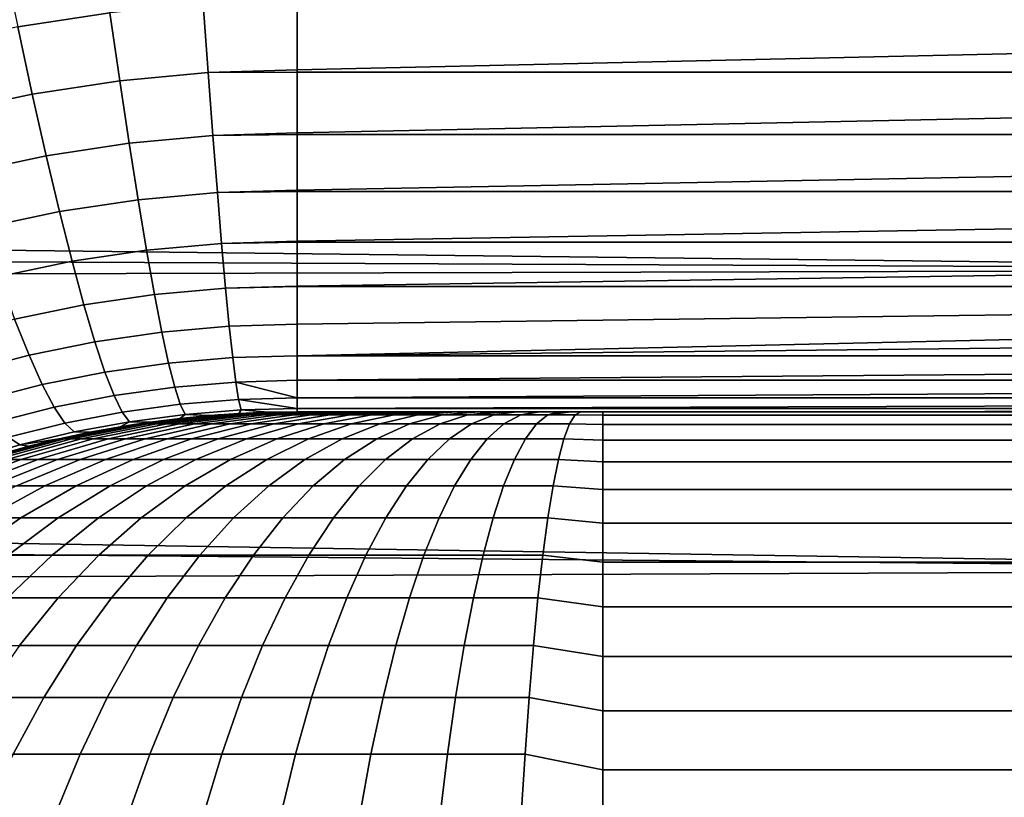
# Model space of a CAD drawing. Header units: metres. Extents: x -28 to 70, y -212 to 28.
# Tile 221 of 239: x 63.33 to 66.55, y 2.24 to 4.78. Entities that reach past the tile are written whole.
import ezdxf

# ---------------------------------------------------------------- set-up
doc = ezdxf.new("R2010")
doc.units = ezdxf.units.M
doc.layers.add('solid_10_261_102_XXX', color=7, linetype='CONTINUOUS')

msp = doc.modelspace()

# ---------------------------------------------------------------- linework, layer by layer
at = {"layer": 'solid_10_261_102_XXX'}
for points in [[(63.324467, 4.759669, 134.140762), (63.626225, 4.805913, 134.118591), (63.593075, 5.045272, 133.876923), (63.275043, 4.9964, 133.899292)], [(29.683619, 4.696668, 94.559288), (29.573715, 4.981474, 94.63031), (68.738998, 4.938868, 94.6194)], [(29.786154, 4.4167, 94.493774), (29.683619, 4.696668, 94.559288), (68.738998, 4.938868, 94.6194), (68.738998, 3.965933, 94.397156)], [(63.658218, 4.58361, 134.376175), (63.947765, 4.609986, 134.362961), (63.931709, 4.833859, 134.10524), (63.626225, 4.805913, 134.118591)], [(63.947765, 4.609986, 134.362961), (64.238998, 4.618779, 134.358475), (64.238998, 4.834478, 134.110062), (63.931709, 4.833859, 134.10524)], [(68.738998, 4.834496, 134.110031), (64.238998, 4.834478, 134.110062), (64.238998, 4.618779, 134.358475), (68.738998, 4.721027, 134.236588)], [(63.372154, 4.539955, 134.398148), (63.658218, 4.58361, 134.376175), (63.626225, 4.805913, 134.118591), (63.324467, 4.759669, 134.140762)], [(63.091164, 4.479513, 134.428482), (63.372154, 4.539955, 134.398148), (63.324467, 4.759669, 134.140762), (63.028137, 4.695652, 134.171371)], [(68.738998, 4.721027, 134.236588), (64.238998, 4.618779, 134.358475), (64.238998, 4.611908, 134.366959), (68.738998, 4.611926, 134.366928)], [(63.688915, 4.379399, 134.648499), (63.963173, 4.404236, 134.635391), (63.947765, 4.609986, 134.362961), (63.658218, 4.58361, 134.376175)], [(64.238998, 4.611908, 134.366959), (64.238998, 4.618779, 134.358475), (63.947765, 4.609986, 134.362961)], [(63.963173, 4.404236, 134.635391), (64.238998, 4.412518, 134.630966), (64.238998, 4.611908, 134.366959), (63.947765, 4.609986, 134.362961)], [(68.738998, 4.611926, 134.366928), (64.238998, 4.611908, 134.366959), (64.238998, 4.412518, 134.630966), (68.738998, 4.507318, 134.5009)], [(63.417885, 4.338285, 134.670242), (63.688915, 4.379399, 134.648499), (63.658218, 4.58361, 134.376175), (63.372154, 4.539955, 134.398148)], [(63.151566, 4.281345, 134.700287), (63.417885, 4.338285, 134.670242), (63.372154, 4.539955, 134.398148), (63.091164, 4.479513, 134.428482)], [(68.738998, 4.507318, 134.5009), (64.238998, 4.412518, 134.630966), (64.238998, 4.407306, 134.638382), (68.738998, 4.407324, 134.638351)], [(29.881878, 4.140791, 94.43335), (29.786154, 4.4167, 94.493774), (68.738998, 3.965933, 94.397156)], [(63.718163, 4.194236, 134.93425), (63.977863, 4.21757, 134.921295), (63.963173, 4.404236, 134.635391), (63.688915, 4.379399, 134.648499)], [(64.238998, 4.407306, 134.638382), (64.238998, 4.412518, 134.630966), (63.963173, 4.404236, 134.635391)], [(63.977863, 4.21757, 134.921295), (64.238998, 4.225354, 134.916916), (64.238998, 4.407306, 134.638382), (63.963173, 4.404236, 134.635391)], [(68.738998, 4.407324, 134.638351), (64.238998, 4.407306, 134.638382), (64.238998, 4.225354, 134.916916), (68.738998, 4.312059, 134.779129)], [(63.461445, 4.155601, 134.95578), (63.718163, 4.194236, 134.93425), (63.688915, 4.379399, 134.648499), (63.417885, 4.338285, 134.670242)], [(63.209061, 4.102074, 134.985504), (63.461445, 4.155601, 134.95578), (63.417885, 4.338285, 134.670242), (63.151566, 4.281345, 134.700287)], [(68.738998, 4.312059, 134.779129), (64.238998, 4.225354, 134.916916), (64.238998, 4.221619, 134.92308), (68.738998, 4.221635, 134.92305)], [(64.238998, 4.221619, 134.92308), (64.238998, 4.225354, 134.916916), (63.977863, 4.21757, 134.921295)], [(63.99176, 4.050859, 135.219299), (64.238998, 4.058161, 135.214981), (64.238998, 4.221619, 134.92308), (63.977863, 4.21757, 134.921295)], [(68.738998, 4.221635, 134.92305), (64.238998, 4.221619, 134.92308), (64.238998, 4.058161, 135.214981), (68.738998, 4.136155, 135.069962)], [(63.502625, 3.992756, 135.253403), (63.745834, 4.028986, 135.232117), (63.718163, 4.194236, 134.93425), (63.461445, 4.155601, 134.95578)], [(63.745834, 4.028986, 135.232117), (63.99176, 4.050859, 135.219299), (63.977863, 4.21757, 134.921295), (63.718163, 4.194236, 134.93425)], [(29.970444, 3.86956, 94.377907), (29.881878, 4.140791, 94.43335), (68.738998, 3.965933, 94.397156)], [(63.263382, 3.942539, 135.282822), (63.502625, 3.992756, 135.253403), (63.461445, 4.155601, 134.95578), (63.209061, 4.102074, 134.985504)], [(68.738998, 4.136155, 135.069962), (64.238998, 4.058161, 135.214981), (64.238998, 4.055704, 135.219727), (68.738998, 4.055718, 135.219711)], [(63.541237, 3.850511, 135.561737), (63.771793, 3.88442, 135.540695), (63.745834, 4.028986, 135.232117), (63.502625, 3.992756, 135.253403)], [(63.771793, 3.88442, 135.540695), (64.004807, 3.904884, 135.52803), (63.99176, 4.050859, 135.219299), (63.745834, 4.028986, 135.232117)], [(64.238998, 4.055704, 135.219727), (64.238998, 4.058161, 135.214981), (63.99176, 4.050859, 135.219299)], [(64.004807, 3.904884, 135.52803), (64.238998, 3.911719, 135.523758), (64.238998, 4.055704, 135.219727), (63.99176, 4.050859, 135.219299)], [(68.738998, 4.055718, 135.219711), (64.238998, 4.055704, 135.219727), (64.238998, 3.911719, 135.523758), (68.738998, 3.980417, 135.372086)], [(30.052391, 3.602428, 94.32711), (29.970444, 3.86956, 94.377907), (68.738998, 3.965933, 94.397156), (68.738998, 2.983123, 94.223724)], [(63.31427, 3.803483, 135.59082), (63.541237, 3.850511, 135.561737), (63.502625, 3.992756, 135.253403), (63.263382, 3.942539, 135.282822)], [(68.738998, 3.980417, 135.372086), (64.238998, 3.911719, 135.523758), (64.238998, 3.910328, 135.526978), (68.738998, 3.910339, 135.526947)], [(63.795921, 3.761214, 135.858551), (64.016937, 3.780325, 135.846039), (64.004807, 3.904884, 135.52803), (63.771793, 3.88442, 135.540695)], [(64.238998, 3.910328, 135.526978), (64.238998, 3.911719, 135.523758), (64.004807, 3.904884, 135.52803)], [(64.016937, 3.780325, 135.846039), (64.238998, 3.786713, 135.841827), (64.238998, 3.910328, 135.526978), (64.004807, 3.904884, 135.52803)], [(68.738998, 3.910339, 135.526947), (64.238998, 3.910328, 135.526978), (64.238998, 3.786713, 135.841827), (68.738998, 3.845566, 135.684097)], [(63.577103, 3.729531, 135.879349), (63.795921, 3.761214, 135.858551), (63.771793, 3.88442, 135.540695), (63.541237, 3.850511, 135.561737)], [(63.361492, 3.685558, 135.908096), (63.577103, 3.729531, 135.879349), (63.541237, 3.850511, 135.561737), (63.31427, 3.803483, 135.59082)], [(68.738998, 3.845566, 135.684097), (64.238998, 3.786713, 135.841827), (64.238998, 3.683726, 136.167694), (68.738998, 3.786171, 135.843353)], [(63.150009, 3.629676, 135.944321), (63.361492, 3.685558, 135.908096), (63.31427, 3.803483, 135.59082), (63.091919, 3.743776, 135.627457)], [(63.818104, 3.659944, 136.184204), (64.028091, 3.677765, 136.171844), (64.016937, 3.780325, 135.846039), (63.795921, 3.761214, 135.858551)], [(64.028091, 3.677765, 136.171844), (64.238998, 3.683726, 136.167694), (64.238998, 3.786713, 135.841827), (64.016937, 3.780325, 135.846039)], [(68.738998, 3.732224, 136.004547), (68.738998, 3.786171, 135.843353), (64.238998, 3.683726, 136.167694)], [(63.61005, 3.630381, 136.204742), (63.818104, 3.659944, 136.184204), (63.795921, 3.761214, 135.858551), (63.577103, 3.729531, 135.879349)], [(63.404827, 3.589313, 136.233139), (63.61005, 3.630381, 136.204742), (63.577103, 3.729531, 135.879349), (63.361492, 3.685558, 135.908096)], [(68.738998, 3.683787, 136.167465), (68.738998, 3.732224, 136.004547), (64.238998, 3.683726, 136.167694)], [(63.203247, 3.537064, 136.268951), (63.404827, 3.589313, 136.233139), (63.361492, 3.685558, 135.908096), (63.150009, 3.629676, 135.944321)], [(63.838242, 3.581083, 136.516129), (64.038223, 3.597682, 136.503922), (64.028091, 3.677765, 136.171844), (63.818104, 3.659944, 136.184204)], [(64.038223, 3.597682, 136.503922), (64.238998, 3.603656, 136.497818), (64.238998, 3.683726, 136.167694), (64.028091, 3.677765, 136.171844)], [(68.738998, 3.683787, 136.167465), (64.238998, 3.683726, 136.167694), (64.238998, 3.603656, 136.497818), (68.738998, 3.640915, 136.331955)], [(63.639931, 3.553524, 136.536392), (63.838242, 3.581083, 136.516129), (63.818104, 3.659944, 136.184204), (63.61005, 3.630381, 136.204742)], [(63.444069, 3.515199, 136.564438), (63.639931, 3.553524, 136.536392), (63.61005, 3.630381, 136.204742), (63.404827, 3.589313, 136.233139)], [(68.738998, 3.603659, 136.497787), (68.738998, 3.640915, 136.331955), (64.238998, 3.603656, 136.497818)], [(30.128082, 3.33898, 94.280693), (30.052391, 3.602428, 94.32711), (68.738998, 2.983123, 94.223724)], [(63.251373, 3.466372, 136.599838), (63.444069, 3.515199, 136.564438), (63.404827, 3.589313, 136.233139), (63.203247, 3.537064, 136.268951)], [(63.666599, 3.499319, 136.872772), (63.856236, 3.524998, 136.852768), (63.838242, 3.581083, 136.516129), (63.639931, 3.553524, 136.536392)], [(63.856236, 3.524998, 136.852768), (64.047287, 3.540452, 136.840729), (64.038223, 3.597682, 136.503922), (63.838242, 3.581083, 136.516129)], [(64.238998, 3.546158, 136.832809), (64.238998, 3.603656, 136.497818), (64.038223, 3.597682, 136.503922)], [(64.047287, 3.540452, 136.840729), (64.238998, 3.54563, 136.836685), (64.238998, 3.546158, 136.832809), (64.038223, 3.597682, 136.503922)], [(68.738998, 3.603659, 136.497787), (64.238998, 3.603656, 136.497818), (64.238998, 3.546158, 136.832809), (68.738998, 3.572062, 136.66481)], [(63.479038, 3.463562, 136.900452), (63.666599, 3.499319, 136.872772), (63.639931, 3.553524, 136.536392), (63.444069, 3.515199, 136.564438)], [(64.238998, 3.511553, 137.170944), (64.238998, 3.54563, 136.836685), (64.047287, 3.540452, 136.840729)], [(68.738998, 3.572062, 136.66481), (64.238998, 3.546158, 136.832809), (64.238998, 3.54563, 136.836685), (68.738998, 3.54616, 136.832794)], [(68.738998, 3.54616, 136.832794), (64.238998, 3.54563, 136.836685), (64.238998, 3.511553, 137.170944), (68.738998, 3.525982, 137.001572)], [(63.294167, 3.417931, 136.93541), (63.479038, 3.463562, 136.900452), (63.444069, 3.515199, 136.564438), (63.251373, 3.466372, 136.599838)], [(63.689934, 3.468019, 137.21228), (63.872002, 3.491953, 137.192551), (63.856236, 3.524998, 136.852768), (63.666599, 3.499319, 136.872772)], [(63.872002, 3.491953, 137.192551), (64.055229, 3.506341, 137.180679), (64.047287, 3.540452, 136.840729), (63.856236, 3.524998, 136.852768)], [(64.055229, 3.506341, 137.180679), (64.238998, 3.511164, 137.176682), (64.238998, 3.511553, 137.170944), (64.047287, 3.540452, 136.840729)], [(68.738998, 3.525982, 137.001572), (64.238998, 3.511553, 137.170944), (64.238998, 3.511164, 137.176682), (68.738998, 3.511553, 137.170929)], [(63.509571, 3.434643, 137.239609), (63.689934, 3.468019, 137.21228), (63.666599, 3.499319, 136.872772), (63.479038, 3.463562, 136.900452)], [(63.659275, 3.451655, 137.55278), (63.704727, 3.458982, 195.5), (63.971077, 3.48973, 195.5), (63.757641, 3.466741, 137.539688)], [(63.872002, 3.491953, 137.192551), (63.689934, 3.468019, 137.21228), (63.757641, 3.466741, 137.539688), (63.855312, 3.478906, 137.529114)], [(63.704727, 3.458982, 195.5), (63.721077, 3.460908, 195.606384), (63.980534, 3.490213, 195.588196), (63.971077, 3.48973, 195.5)], [(63.980534, 3.490213, 195.588196), (63.721077, 3.460908, 195.606384), (63.732548, 3.460908, 195.714508), (63.990044, 3.490213, 195.677841)], [(63.990044, 3.490213, 195.677841), (63.732548, 3.460908, 195.714508), (63.751713, 3.460908, 195.821533), (64.005928, 3.490213, 195.766571)], [(64.005928, 3.490213, 195.766571), (63.751713, 3.460908, 195.821533), (63.778469, 3.460908, 195.926926), (64.028114, 3.490213, 195.853958)], [(63.855312, 3.478906, 137.529114), (63.757641, 3.466741, 137.539688), (63.971077, 3.48973, 195.5)], [(64.028114, 3.490213, 195.853958), (63.778469, 3.460908, 195.926926), (63.812687, 3.460908, 196.030136), (64.05648, 3.490213, 195.939514)], [(64.05648, 3.490213, 195.939514), (63.812687, 3.460908, 196.030136), (63.854183, 3.460908, 196.13063), (64.090889, 3.490213, 196.022842)], [(64.090889, 3.490213, 196.022842), (63.854183, 3.460908, 196.13063), (63.902752, 3.460908, 196.227905), (64.131157, 3.490213, 196.103485)], [(63.872002, 3.491953, 137.192551), (63.855312, 3.478906, 137.529114), (63.952259, 3.488234, 137.520996)], [(63.952259, 3.488234, 137.520996), (63.855312, 3.478906, 137.529114), (63.971077, 3.48973, 195.5)], [(64.055229, 3.506341, 137.180679), (63.872002, 3.491953, 137.192551), (63.952259, 3.488234, 137.520996), (64.048607, 3.494818, 137.515198)], [(64.131157, 3.490213, 196.103485), (63.902752, 3.460908, 196.227905), (63.958145, 3.460908, 196.321472), (64.177078, 3.490213, 196.181061)], [(63.952259, 3.488234, 137.520996), (63.971077, 3.48973, 195.5), (64.238998, 3.5, 195.5), (64.048607, 3.494818, 137.515198)], [(64.177078, 3.490213, 196.181061), (63.958145, 3.460908, 196.321472), (64.020081, 3.460908, 196.410843), (64.228424, 3.490213, 196.255157)], [(63.980534, 3.490213, 195.588196), (64.241432, 3.5, 195.569885), (64.238998, 3.5, 195.5), (63.971077, 3.48973, 195.5)], [(63.990044, 3.490213, 195.677841), (64.248978, 3.5, 195.640854), (64.244347, 3.5, 195.603302), (63.980534, 3.490213, 195.588196)], [(63.980534, 3.490213, 195.588196), (64.244347, 3.5, 195.603302), (64.241432, 3.5, 195.569885)], [(64.005928, 3.490213, 195.766571), (64.261581, 3.5, 195.711319), (64.260529, 3.5, 195.706375), (63.990044, 3.490213, 195.677841)], [(63.990044, 3.490213, 195.677841), (64.260529, 3.5, 195.706375), (64.248978, 3.5, 195.640854)], [(64.028114, 3.490213, 195.853958), (64.279167, 3.5, 195.780533), (64.261581, 3.5, 195.711319), (64.005928, 3.490213, 195.766571)], [(64.228424, 3.490213, 196.255157), (64.020081, 3.460908, 196.410843), (64.088234, 3.460908, 196.49556), (64.284935, 3.490213, 196.325394)], [(64.05648, 3.490213, 195.939514), (64.301643, 3.5, 195.848358), (64.287537, 3.5, 195.807755), (64.028114, 3.490213, 195.853958)], [(64.028114, 3.490213, 195.853958), (64.287537, 3.5, 195.807755), (64.279167, 3.5, 195.780533)], [(64.055229, 3.506341, 137.180679), (64.048607, 3.494818, 137.515198), (64.144249, 3.498717, 137.511734)], [(64.048607, 3.494818, 137.515198), (64.238998, 3.5, 195.5), (64.238991, 3.5, 166.505325), (64.144249, 3.498717, 137.511734)], [(64.238998, 3.511164, 137.176682), (64.055229, 3.506341, 137.180679), (64.144249, 3.498717, 137.511734), (64.239098, 3.5, 137.510635)], [(64.090889, 3.490213, 196.022842), (64.328941, 3.5, 195.914474), (64.325096, 3.5, 195.905914), (64.05648, 3.490213, 195.939514)], [(64.05648, 3.490213, 195.939514), (64.325096, 3.5, 195.905914), (64.301643, 3.5, 195.848358)], [(64.284935, 3.490213, 196.325394), (64.088234, 3.460908, 196.49556), (64.162262, 3.460908, 196.575195), (64.346306, 3.490213, 196.391418)], [(64.131157, 3.490213, 196.103485), (64.360847, 3.5, 195.978378), (64.328941, 3.5, 195.914474), (64.090889, 3.490213, 196.022842)], [(64.177078, 3.490213, 196.181061), (64.39724, 3.5, 196.039856), (64.372681, 3.5, 195.999481), (64.131157, 3.490213, 196.103485)], [(64.131157, 3.490213, 196.103485), (64.372681, 3.5, 195.999481), (64.360847, 3.5, 195.978378)], [(64.144249, 3.498717, 137.511734), (64.238991, 3.5, 166.505325), (64.239098, 3.5, 137.510635)], [(64.346306, 3.490213, 196.391418), (64.162262, 3.460908, 196.575195), (64.241791, 3.460908, 196.649338), (64.412247, 3.490213, 196.452896)], [(64.228424, 3.490213, 196.255157), (64.43795, 3.5, 196.098602), (64.429741, 3.5, 196.087448), (64.177078, 3.490213, 196.181061)], [(64.177078, 3.490213, 196.181061), (64.429741, 3.5, 196.087448), (64.39724, 3.5, 196.039856)], [(64.284935, 3.490213, 196.325394), (64.482719, 3.5, 196.154251), (64.43795, 3.5, 196.098602), (64.228424, 3.490213, 196.255157)], [(64.238991, 3.5, 166.505325), (64.238998, 3.5, 195.5), (68.738998, 3.5, 137.510635)], [(66.489044, 3.5, 137.510635), (64.238991, 3.5, 166.505325), (68.738998, 3.5, 137.510635)], [(66.489044, 3.5, 137.510635), (64.239098, 3.5, 137.510635), (64.238991, 3.5, 166.505325)], [(68.738998, 3.511553, 137.170929), (64.238998, 3.511164, 137.176682), (64.239098, 3.5, 137.510635), (68.738998, 3.502889, 137.340683)], [(64.238998, 3.5, 195.5), (64.241432, 3.5, 195.569885), (68.738998, 3.5, 137.510635)], [(68.738998, 3.502889, 137.340683), (64.239098, 3.5, 137.510635), (66.489044, 3.5, 137.510635)], [(64.241432, 3.5, 195.569885), (64.244347, 3.5, 195.603302), (68.738998, 3.5, 137.510635)], [(64.412247, 3.490213, 196.452896), (64.241791, 3.460908, 196.649338), (64.326416, 3.460908, 196.717621), (64.482399, 3.490213, 196.509491)], [(64.244347, 3.5, 195.603302), (64.248978, 3.5, 195.640854), (68.738998, 3.5, 137.510635)], [(64.248978, 3.5, 195.640854), (64.260529, 3.5, 195.706375), (68.738998, 3.5, 137.510635)], [(64.260529, 3.5, 195.706375), (64.261581, 3.5, 195.711319), (68.738998, 3.5, 137.510635)], [(64.261581, 3.5, 195.711319), (64.279167, 3.5, 195.780533), (68.738998, 3.5, 137.510635)], [(64.279167, 3.5, 195.780533), (64.287537, 3.5, 195.807755), (68.738998, 3.5, 137.510635)], [(64.346306, 3.490213, 196.391418), (64.531387, 3.5, 196.206604), (64.49575, 3.5, 196.169006), (64.284935, 3.490213, 196.325394)], [(64.284935, 3.490213, 196.325394), (64.49575, 3.5, 196.169006), (64.482719, 3.5, 196.154251)], [(64.287537, 3.5, 195.807755), (64.301643, 3.5, 195.848358), (68.738998, 3.5, 137.510635)], [(64.301643, 3.5, 195.848358), (64.325096, 3.5, 195.905914), (68.738998, 3.5, 137.510635)], [(64.325096, 3.5, 195.905914), (64.328941, 3.5, 195.914474), (68.738998, 3.5, 137.510635)], [(64.482399, 3.490213, 196.509491), (64.326416, 3.460908, 196.717621), (64.415695, 3.460908, 196.779678), (64.556419, 3.490213, 196.560944)], [(64.328941, 3.5, 195.914474), (64.360847, 3.5, 195.978378), (68.738998, 3.5, 137.510635)], [(64.412247, 3.490213, 196.452896), (64.583679, 3.5, 196.255341), (64.569992, 3.5, 196.24324), (64.346306, 3.490213, 196.391418)], [(64.346306, 3.490213, 196.391418), (64.569992, 3.5, 196.24324), (64.531387, 3.5, 196.206604)], [(64.360847, 3.5, 195.978378), (64.372681, 3.5, 195.999481), (68.738998, 3.5, 137.510635)], [(64.372681, 3.5, 195.999481), (64.39724, 3.5, 196.039856), (68.738998, 3.5, 137.510635)], [(64.39724, 3.5, 196.039856), (64.429741, 3.5, 196.087448), (68.738998, 3.5, 137.510635)], [(64.482399, 3.490213, 196.509491), (64.639259, 3.5, 196.300186), (64.583679, 3.5, 196.255341), (64.412247, 3.490213, 196.452896)], [(64.556419, 3.490213, 196.560944), (64.415695, 3.460908, 196.779678), (64.509178, 3.460908, 196.835205), (64.633926, 3.490213, 196.606979)], [(64.429741, 3.5, 196.087448), (64.43795, 3.5, 196.098602), (68.738998, 3.5, 137.510635)], [(64.43795, 3.5, 196.098602), (64.482719, 3.5, 196.154251), (68.738998, 3.5, 137.510635)], [(64.556419, 3.490213, 196.560944), (64.697945, 3.5, 196.340988), (64.65155, 3.5, 196.309265), (64.482399, 3.490213, 196.509491)], [(64.482399, 3.490213, 196.509491), (64.65155, 3.5, 196.309265), (64.639259, 3.5, 196.300186)], [(64.482719, 3.5, 196.154251), (64.49575, 3.5, 196.169006), (68.738998, 3.5, 137.510635)], [(64.49575, 3.5, 196.169006), (64.531387, 3.5, 196.206604), (68.738998, 3.5, 137.510635)], [(64.633926, 3.490213, 196.606979), (64.509178, 3.460908, 196.835205), (64.606392, 3.460908, 196.883911), (64.714523, 3.490213, 196.647369)], [(64.531387, 3.5, 196.206604), (64.569992, 3.5, 196.24324), (68.738998, 3.5, 137.510635)], [(64.633926, 3.490213, 196.606979), (64.759369, 3.5, 196.377472), (64.739517, 3.5, 196.366318), (64.556419, 3.490213, 196.560944)], [(64.556419, 3.490213, 196.560944), (64.739517, 3.5, 196.366318), (64.697945, 3.5, 196.340988)], [(64.569992, 3.5, 196.24324), (64.583679, 3.5, 196.255341), (68.738998, 3.5, 137.510635)], [(64.583679, 3.5, 196.255341), (64.639259, 3.5, 196.300186), (68.738998, 3.5, 137.510635)], [(64.714523, 3.490213, 196.647369), (64.606392, 3.460908, 196.883911), (64.706833, 3.460908, 196.925552), (64.797791, 3.490213, 196.681885)], [(64.714523, 3.490213, 196.647369), (64.823227, 3.5, 196.40947), (64.759369, 3.5, 196.377472), (64.633926, 3.490213, 196.606979)], [(64.639259, 3.5, 196.300186), (64.65155, 3.5, 196.309265), (68.738998, 3.5, 137.510635)], [(64.65155, 3.5, 196.309265), (64.697945, 3.5, 196.340988), (68.738998, 3.5, 137.510635)], [(64.697945, 3.5, 196.340988), (64.739517, 3.5, 196.366318), (68.738998, 3.5, 137.510635)], [(64.797791, 3.490213, 196.681885), (64.706833, 3.460908, 196.925552), (64.80999, 3.460908, 196.959915), (64.883316, 3.490213, 196.710373)], [(64.797791, 3.490213, 196.681885), (64.889305, 3.5, 196.436859), (64.833084, 3.5, 196.41391), (64.714523, 3.490213, 196.647369)], [(64.714523, 3.490213, 196.647369), (64.833084, 3.5, 196.41391), (64.823227, 3.5, 196.40947)], [(64.739517, 3.5, 196.366318), (64.759369, 3.5, 196.377472), (68.738998, 3.5, 137.510635)], [(64.759369, 3.5, 196.377472), (64.823227, 3.5, 196.40947), (68.738998, 3.5, 137.510635)], [(64.883316, 3.490213, 196.710373), (64.957092, 3.5, 196.459427), (64.931244, 3.5, 196.451462), (64.797791, 3.490213, 196.681885)], [(64.797791, 3.490213, 196.681885), (64.931244, 3.5, 196.451462), (64.889305, 3.5, 196.436859)], [(64.883316, 3.490213, 196.710373), (64.80999, 3.460908, 196.959915), (64.915337, 3.460908, 196.986832), (64.970657, 3.490213, 196.732681)], [(64.823227, 3.5, 196.40947), (64.833084, 3.5, 196.41391), (68.738998, 3.5, 137.510635)], [(64.833084, 3.5, 196.41391), (64.889305, 3.5, 196.436859), (68.738998, 3.5, 137.510635)], [(64.970657, 3.490213, 196.732681), (65.026299, 3.5, 196.477112), (64.957092, 3.5, 196.459427), (64.883316, 3.490213, 196.710373)], [(64.889305, 3.5, 196.436859), (64.931244, 3.5, 196.451462), (68.738998, 3.5, 137.510635)], [(64.970657, 3.490213, 196.732681), (64.915337, 3.460908, 196.986832), (65.022339, 3.460908, 197.006149), (65.059372, 3.490213, 196.748703)], [(64.931244, 3.5, 196.451462), (64.957092, 3.5, 196.459427), (68.738998, 3.5, 137.510635)], [(64.957092, 3.5, 196.459427), (65.026299, 3.5, 196.477112), (68.738998, 3.5, 137.510635)], [(65.059372, 3.490213, 196.748703), (65.096733, 3.5, 196.489822), (65.032623, 3.5, 196.47847), (64.970657, 3.490213, 196.732681)], [(64.970657, 3.490213, 196.732681), (65.032623, 3.5, 196.47847), (65.026299, 3.5, 196.477112)], [(65.059372, 3.490213, 196.748703), (65.022339, 3.460908, 197.006149), (65.130447, 3.460908, 197.017776), (65.149002, 3.490213, 196.758347)], [(65.026299, 3.5, 196.477112), (65.032623, 3.5, 196.47847), (68.738998, 3.5, 137.510635)], [(65.032623, 3.5, 196.47847), (65.096733, 3.5, 196.489822), (68.738998, 3.5, 137.510635)], [(65.149002, 3.490213, 196.758347), (65.167686, 3.5, 196.497467), (65.135712, 3.5, 196.494659), (65.059372, 3.490213, 196.748703)], [(65.059372, 3.490213, 196.748703), (65.135712, 3.5, 196.494659), (65.096733, 3.5, 196.489822)], [(65.096733, 3.5, 196.489822), (65.135712, 3.5, 196.494659), (68.738998, 3.5, 137.510635)], [(65.149002, 3.490213, 196.758347), (65.130447, 3.460908, 197.017776), (65.238998, 3.458982, 197.034271), (65.238998, 3.48973, 196.767929)], [(65.135712, 3.5, 196.494659), (65.167686, 3.5, 196.497467), (68.738998, 3.5, 137.510635)], [(65.238998, 3.48973, 196.767929), (65.238998, 3.5, 196.5), (65.167686, 3.5, 196.497467), (65.149002, 3.490213, 196.758347)], [(65.167686, 3.5, 196.497467), (65.238998, 3.5, 196.5), (68.738998, 3.5, 137.510635)], [(65.238998, 3.5, 196.5), (68.738998, 3.5, 196.5), (68.738998, 3.5, 137.510635)], [(68.738998, 3.48973, 196.767929), (68.738998, 3.5, 196.5), (65.238998, 3.5, 196.5), (65.238998, 3.48973, 196.767929)], [(65.238998, 3.48973, 196.767929), (65.238998, 3.458982, 197.034271), (68.738998, 3.458982, 197.034271), (68.738998, 3.48973, 196.767929)], [(68.738998, 3.502889, 137.340683), (66.489044, 3.5, 137.510635), (68.738998, 3.5, 137.510635)], [(63.331432, 3.391967, 137.274139), (63.509571, 3.434643, 137.239609), (63.479038, 3.463562, 136.900452), (63.294167, 3.417931, 136.93541)], [(63.360382, 3.387924, 137.607315), (63.441513, 3.407934, 195.5), (63.704727, 3.458982, 195.5), (63.460606, 3.412345, 137.586563)], [(63.441513, 3.407934, 195.5), (63.464531, 3.412248, 195.624359), (63.721077, 3.460908, 195.606384), (63.704727, 3.458982, 195.5)], [(63.560287, 3.433563, 137.568375), (63.460606, 3.412345, 137.586563), (63.704727, 3.458982, 195.5)], [(63.721077, 3.460908, 195.606384), (63.464531, 3.412248, 195.624359), (63.47794, 3.412248, 195.750763), (63.732548, 3.460908, 195.714508)], [(63.732548, 3.460908, 195.714508), (63.47794, 3.412248, 195.750763), (63.500343, 3.412248, 195.875885), (63.751713, 3.460908, 195.821533)], [(63.751713, 3.460908, 195.821533), (63.500343, 3.412248, 195.875885), (63.531624, 3.412248, 195.999084), (63.778469, 3.460908, 195.926926)], [(63.689934, 3.468019, 137.21228), (63.509571, 3.434643, 137.239609), (63.560287, 3.433563, 137.568375), (63.659275, 3.451655, 137.55278)], [(63.778469, 3.460908, 195.926926), (63.531624, 3.412248, 195.999084), (63.571625, 3.412248, 196.119736), (63.812687, 3.460908, 196.030136)], [(63.659275, 3.451655, 137.55278), (63.560287, 3.433563, 137.568375), (63.704727, 3.458982, 195.5)], [(63.812687, 3.460908, 196.030136), (63.571625, 3.412248, 196.119736), (63.620136, 3.412248, 196.237213), (63.854183, 3.460908, 196.13063)], [(63.854183, 3.460908, 196.13063), (63.620136, 3.412248, 196.237213), (63.676914, 3.412248, 196.350937), (63.902752, 3.460908, 196.227905)], [(63.689934, 3.468019, 137.21228), (63.659275, 3.451655, 137.55278), (63.757641, 3.466741, 137.539688)], [(63.902752, 3.460908, 196.227905), (63.676914, 3.412248, 196.350937), (63.741665, 3.412248, 196.460312), (63.958145, 3.460908, 196.321472)], [(63.958145, 3.460908, 196.321472), (63.741665, 3.412248, 196.460312), (63.814064, 3.412248, 196.564789), (64.020081, 3.460908, 196.410843)], [(64.020081, 3.460908, 196.410843), (63.814064, 3.412248, 196.564789), (63.893742, 3.412248, 196.663818), (64.088234, 3.460908, 196.49556)], [(64.088234, 3.460908, 196.49556), (63.893742, 3.412248, 196.663818), (63.980286, 3.412248, 196.756912), (64.162262, 3.460908, 196.575195)], [(64.162262, 3.460908, 196.575195), (63.980286, 3.412248, 196.756912), (64.073257, 3.412248, 196.843597), (64.241791, 3.460908, 196.649338)], [(64.241791, 3.460908, 196.649338), (64.073257, 3.412248, 196.843597), (64.17218, 3.412248, 196.923416), (64.326416, 3.460908, 196.717621)], [(64.326416, 3.460908, 196.717621), (64.17218, 3.412248, 196.923416), (64.27655, 3.412248, 196.995956), (64.415695, 3.460908, 196.779678)], [(64.415695, 3.460908, 196.779678), (64.27655, 3.412248, 196.995956), (64.385834, 3.412248, 197.060867), (64.509178, 3.460908, 196.835205)], [(64.509178, 3.460908, 196.835205), (64.385834, 3.412248, 197.060867), (64.499474, 3.412248, 197.117813), (64.606392, 3.460908, 196.883911)], [(64.606392, 3.460908, 196.883911), (64.499474, 3.412248, 197.117813), (64.61689, 3.412248, 197.166489), (64.706833, 3.460908, 196.925552)], [(64.706833, 3.460908, 196.925552), (64.61689, 3.412248, 197.166489), (64.73748, 3.412248, 197.206665), (64.80999, 3.460908, 196.959915)], [(64.80999, 3.460908, 196.959915), (64.73748, 3.412248, 197.206665), (64.860634, 3.412248, 197.238113), (64.915337, 3.460908, 196.986832)], [(64.915337, 3.460908, 196.986832), (64.860634, 3.412248, 197.238113), (64.985718, 3.412248, 197.260696), (65.022339, 3.460908, 197.006149)], [(65.022339, 3.460908, 197.006149), (64.985718, 3.412248, 197.260696), (65.112099, 3.412248, 197.274292), (65.130447, 3.460908, 197.017776)], [(65.130447, 3.460908, 197.017776), (65.112099, 3.412248, 197.274292), (65.238998, 3.407934, 197.297485), (65.238998, 3.458982, 197.034271)], [(65.238998, 3.458982, 197.034271), (65.238998, 3.407934, 197.297485), (68.738998, 3.407934, 197.297485), (68.738998, 3.458982, 197.034271)], [(63.156013, 3.34015, 137.315506), (63.331432, 3.391967, 137.274139), (63.294167, 3.417931, 136.93541), (63.112583, 3.362658, 136.97728)], [(63.331432, 3.391967, 137.274139), (63.460606, 3.412345, 137.586563), (63.560287, 3.433563, 137.568375), (63.509571, 3.434643, 137.239609)], [(63.331432, 3.391967, 137.274139), (63.156013, 3.34015, 137.315506), (63.25959, 3.360173, 137.630676), (63.360382, 3.387924, 137.607315)], [(63.158318, 3.328982, 137.656693), (63.18298, 3.336887, 195.5), (63.441513, 3.407934, 195.5), (63.25959, 3.360173, 137.630676)], [(63.18298, 3.336887, 195.5), (63.21233, 3.344505, 195.642044), (63.464531, 3.412248, 195.624359), (63.441513, 3.407934, 195.5)], [(63.464531, 3.412248, 195.624359), (63.21233, 3.344505, 195.642044), (63.227646, 3.344505, 195.786407), (63.47794, 3.412248, 195.750763)], [(63.47794, 3.412248, 195.750763), (63.227646, 3.344505, 195.786407), (63.253231, 3.344505, 195.929306), (63.500343, 3.412248, 195.875885)], [(63.500343, 3.412248, 195.875885), (63.253231, 3.344505, 195.929306), (63.28896, 3.344505, 196.070007), (63.531624, 3.412248, 195.999084)], [(63.360382, 3.387924, 137.607315), (63.25959, 3.360173, 137.630676), (63.441513, 3.407934, 195.5)], [(63.531624, 3.412248, 195.999084), (63.28896, 3.344505, 196.070007), (63.334644, 3.344505, 196.207809), (63.571625, 3.412248, 196.119736)], [(63.331432, 3.391967, 137.274139), (63.360382, 3.387924, 137.607315), (63.460606, 3.412345, 137.586563)], [(63.571625, 3.412248, 196.119736), (63.334644, 3.344505, 196.207809), (63.390049, 3.344505, 196.341995), (63.620136, 3.412248, 196.237213)], [(63.620136, 3.412248, 196.237213), (63.390049, 3.344505, 196.341995), (63.454899, 3.344505, 196.471878), (63.676914, 3.412248, 196.350937)], [(63.676914, 3.412248, 196.350937), (63.454899, 3.344505, 196.471878), (63.528854, 3.344505, 196.596802), (63.741665, 3.412248, 196.460312)], [(63.741665, 3.412248, 196.460312), (63.528854, 3.344505, 196.596802), (63.611542, 3.344505, 196.716125), (63.814064, 3.412248, 196.564789)], [(63.814064, 3.412248, 196.564789), (63.611542, 3.344505, 196.716125), (63.702541, 3.344505, 196.829239), (63.893742, 3.412248, 196.663818)], [(63.893742, 3.412248, 196.663818), (63.702541, 3.344505, 196.829239), (63.801388, 3.344505, 196.935562), (63.980286, 3.412248, 196.756912)], [(63.980286, 3.412248, 196.756912), (63.801388, 3.344505, 196.935562), (63.90757, 3.344505, 197.034561), (64.073257, 3.412248, 196.843597)], [(64.073257, 3.412248, 196.843597), (63.90757, 3.344505, 197.034561), (64.020554, 3.344505, 197.125717), (64.17218, 3.412248, 196.923416)], [(64.17218, 3.412248, 196.923416), (64.020554, 3.344505, 197.125717), (64.139755, 3.344505, 197.208572), (64.27655, 3.412248, 196.995956)], [(64.27655, 3.412248, 196.995956), (64.139755, 3.344505, 197.208572), (64.264572, 3.344505, 197.282715), (64.385834, 3.412248, 197.060867)], [(64.385834, 3.412248, 197.060867), (64.264572, 3.344505, 197.282715), (64.394363, 3.344505, 197.347748), (64.499474, 3.412248, 197.117813)], [(64.499474, 3.412248, 197.117813), (64.394363, 3.344505, 197.347748), (64.528473, 3.344505, 197.403351), (64.61689, 3.412248, 197.166489)], [(64.61689, 3.412248, 197.166489), (64.528473, 3.344505, 197.403351), (64.666199, 3.344505, 197.449219), (64.73748, 3.412248, 197.206665)], [(64.73748, 3.412248, 197.206665), (64.666199, 3.344505, 197.449219), (64.806862, 3.344505, 197.485153), (64.860634, 3.412248, 197.238113)], [(64.860634, 3.412248, 197.238113), (64.806862, 3.344505, 197.485153), (64.949722, 3.344505, 197.510941), (64.985718, 3.412248, 197.260696)], [(64.985718, 3.412248, 197.260696), (64.949722, 3.344505, 197.510941), (65.094063, 3.344505, 197.526474), (65.112099, 3.412248, 197.274292)], [(65.112099, 3.412248, 197.274292), (65.094063, 3.344505, 197.526474), (65.238998, 3.336887, 197.556015), (65.238998, 3.407934, 197.297485)], [(65.238998, 3.407934, 197.297485), (65.238998, 3.336887, 197.556015), (68.738998, 3.336887, 197.556015), (68.738998, 3.407934, 197.297485)], [(30.260424, 2.823948, 94.200371), (30.128082, 3.33898, 94.280693), (68.738998, 2.983123, 94.223724)], [(63.28896, 3.344505, 196.070007), (63.05183, 3.258058, 196.139328), (63.103069, 3.258058, 196.293884), (63.334644, 3.344505, 196.207809)], [(63.334644, 3.344505, 196.207809), (63.103069, 3.258058, 196.293884), (63.165215, 3.258058, 196.444382), (63.390049, 3.344505, 196.341995)], [(63.390049, 3.344505, 196.341995), (63.165215, 3.258058, 196.444382), (63.237949, 3.258058, 196.590057), (63.454899, 3.344505, 196.471878)], [(63.454899, 3.344505, 196.471878), (63.237949, 3.258058, 196.590057), (63.3209, 3.258058, 196.730179), (63.528854, 3.344505, 196.596802)], [(63.528854, 3.344505, 196.596802), (63.3209, 3.258058, 196.730179), (63.413643, 3.258058, 196.864014), (63.611542, 3.344505, 196.716125)], [(63.611542, 3.344505, 196.716125), (63.413643, 3.258058, 196.864014), (63.515705, 3.258058, 196.990875), (63.702541, 3.344505, 196.829239)], [(63.702541, 3.344505, 196.829239), (63.515705, 3.258058, 196.990875), (63.626572, 3.258058, 197.110123), (63.801388, 3.344505, 196.935562)], [(63.801388, 3.344505, 196.935562), (63.626572, 3.258058, 197.110123), (63.745667, 3.258058, 197.221161), (63.90757, 3.344505, 197.034561)], [(63.90757, 3.344505, 197.034561), (63.745667, 3.258058, 197.221161), (63.872387, 3.258058, 197.32341), (64.020554, 3.344505, 197.125717)], [(64.020554, 3.344505, 197.125717), (63.872387, 3.258058, 197.32341), (64.006088, 3.258058, 197.416336), (64.139755, 3.344505, 197.208572)], [(64.139755, 3.344505, 197.208572), (64.006088, 3.258058, 197.416336), (64.14608, 3.258058, 197.499496), (64.264572, 3.344505, 197.282715)], [(64.264572, 3.344505, 197.282715), (64.14608, 3.258058, 197.499496), (64.291656, 3.258058, 197.572433), (64.394363, 3.344505, 197.347748)], [(64.394363, 3.344505, 197.347748), (64.291656, 3.258058, 197.572433), (64.44207, 3.258058, 197.634796), (64.528473, 3.344505, 197.403351)], [(64.528473, 3.344505, 197.403351), (64.44207, 3.258058, 197.634796), (64.59655, 3.258058, 197.686249), (64.666199, 3.344505, 197.449219)], [(64.666199, 3.344505, 197.449219), (64.59655, 3.258058, 197.686249), (64.754311, 3.258058, 197.726547), (64.806862, 3.344505, 197.485153)], [(64.806862, 3.344505, 197.485153), (64.754311, 3.258058, 197.726547), (64.914551, 3.258058, 197.755478), (64.949722, 3.344505, 197.510941)], [(64.949722, 3.344505, 197.510941), (64.914551, 3.258058, 197.755478), (65.076439, 3.258058, 197.772888), (65.094063, 3.344505, 197.526474)], [(65.094063, 3.344505, 197.526474), (65.076439, 3.258058, 197.772888), (65.238998, 3.246258, 197.808365), (65.238998, 3.336887, 197.556015)], [(65.238998, 3.336887, 197.556015), (65.238998, 3.246258, 197.808365), (68.738998, 3.246259, 197.808365), (68.738998, 3.336887, 197.556015)], [(63.3209, 3.258058, 196.730179), (63.118961, 3.153391, 196.85968), (63.22147, 3.153391, 197.007614), (63.413643, 3.258058, 196.864014)], [(63.413643, 3.258058, 196.864014), (63.22147, 3.153391, 197.007614), (63.334278, 3.153391, 197.147827), (63.515705, 3.258058, 196.990875)], [(63.515705, 3.258058, 196.990875), (63.334278, 3.153391, 197.147827), (63.456814, 3.153391, 197.279648), (63.626572, 3.258058, 197.110123)], [(63.626572, 3.258058, 197.110123), (63.456814, 3.153391, 197.279648), (63.588451, 3.153391, 197.402359), (63.745667, 3.258058, 197.221161)], [(63.745667, 3.258058, 197.221161), (63.588451, 3.153391, 197.402359), (63.728512, 3.153391, 197.515381), (63.872387, 3.258058, 197.32341)], [(63.872387, 3.258058, 197.32341), (63.728512, 3.153391, 197.515381), (63.876286, 3.153391, 197.618088), (64.006088, 3.258058, 197.416336)], [(64.006088, 3.258058, 197.416336), (63.876286, 3.153391, 197.618088), (64.031021, 3.153391, 197.709991), (64.14608, 3.258058, 197.499496)], [(64.14608, 3.258058, 197.499496), (64.031021, 3.153391, 197.709991), (64.191917, 3.153391, 197.790619), (64.291656, 3.258058, 197.572433)], [(64.291656, 3.258058, 197.572433), (64.191917, 3.153391, 197.790619), (64.35817, 3.153391, 197.859543), (64.44207, 3.258058, 197.634796)], [(64.44207, 3.258058, 197.634796), (64.35817, 3.153391, 197.859543), (64.528915, 3.153391, 197.916428), (64.59655, 3.258058, 197.686249)], [(64.59655, 3.258058, 197.686249), (64.528915, 3.153391, 197.916428), (64.703285, 3.153391, 197.960953), (64.754311, 3.258058, 197.726547)], [(64.754311, 3.258058, 197.726547), (64.703285, 3.153391, 197.960953), (64.880386, 3.153391, 197.992935), (64.914551, 3.258058, 197.755478)], [(64.914551, 3.258058, 197.755478), (64.880386, 3.153391, 197.992935), (65.059326, 3.153391, 198.012177), (65.076439, 3.258058, 197.772888)], [(65.076439, 3.258058, 197.772888), (65.059326, 3.153391, 198.012177), (65.238998, 3.13658, 198.053024), (65.238998, 3.246258, 197.808365)], [(65.238998, 3.246258, 197.808365), (65.238998, 3.13658, 198.053024), (68.738998, 3.13658, 198.053024), (68.738998, 3.246259, 197.808365)], [(63.22147, 3.153391, 197.007614), (63.036098, 3.031089, 197.146133), (63.159275, 3.031089, 197.29924), (63.334278, 3.153391, 197.147827)], [(63.334278, 3.153391, 197.147827), (63.159275, 3.031089, 197.29924), (63.293068, 3.031089, 197.443161), (63.456814, 3.153391, 197.279648)], [(63.456814, 3.153391, 197.279648), (63.293068, 3.031089, 197.443161), (63.436798, 3.031089, 197.577148), (63.588451, 3.153391, 197.402359)], [(63.588451, 3.153391, 197.402359), (63.436798, 3.031089, 197.577148), (63.589729, 3.031089, 197.700546), (63.728512, 3.153391, 197.515381)], [(63.728512, 3.153391, 197.515381), (63.589729, 3.031089, 197.700546), (63.751083, 3.031089, 197.812698), (63.876286, 3.153391, 197.618088)], [(63.876286, 3.153391, 197.618088), (63.751083, 3.031089, 197.812698), (63.920033, 3.031089, 197.913055), (64.031021, 3.153391, 197.709991)], [(64.031021, 3.153391, 197.709991), (63.920033, 3.031089, 197.913055), (64.095718, 3.031089, 198.001083), (64.191917, 3.153391, 197.790619)], [(64.191917, 3.153391, 197.790619), (64.095718, 3.031089, 198.001083), (64.277237, 3.031089, 198.07634), (64.35817, 3.153391, 197.859543)], [(64.35817, 3.153391, 197.859543), (64.277237, 3.031089, 198.07634), (64.463669, 3.031089, 198.138443), (64.528915, 3.153391, 197.916428)], [(64.528915, 3.153391, 197.916428), (64.463669, 3.031089, 198.138443), (64.65406, 3.031089, 198.187073), (64.703285, 3.153391, 197.960953)], [(64.703285, 3.153391, 197.960953), (64.65406, 3.031089, 198.187073), (64.847443, 3.031089, 198.221985), (64.880386, 3.153391, 197.992935)], [(64.880386, 3.153391, 197.992935), (64.847443, 3.031089, 198.221985), (65.042816, 3.031089, 198.242996), (65.059326, 3.153391, 198.012177)], [(65.059326, 3.153391, 198.012177), (65.042816, 3.031089, 198.242996), (65.238998, 3.008494, 198.288559), (65.238998, 3.13658, 198.053024)], [(65.238998, 3.13658, 198.053024), (65.238998, 3.008494, 198.288559), (68.738998, 3.008494, 198.288559), (68.738998, 3.13658, 198.053024)], [(63.293068, 3.031089, 197.443161), (63.136246, 2.891836, 197.599747), (63.291561, 2.891836, 197.744553), (63.436798, 3.031089, 197.577148)], [(63.436798, 3.031089, 197.577148), (63.291561, 2.891836, 197.744553), (63.456818, 2.891836, 197.877884), (63.589729, 3.031089, 197.700546)], [(63.589729, 3.031089, 197.700546), (63.456818, 2.891836, 197.877884), (63.631172, 2.891836, 197.999084), (63.751083, 3.031089, 197.812698)], [(63.751083, 3.031089, 197.812698), (63.631172, 2.891836, 197.999084), (63.813736, 2.891836, 198.107513), (63.920033, 3.031089, 197.913055)], [(63.920033, 3.031089, 197.913055), (63.813736, 2.891836, 198.107513), (64.003578, 2.891836, 198.202637), (64.095718, 3.031089, 198.001083)], [(64.095718, 3.031089, 198.001083), (64.003578, 2.891836, 198.202637), (64.19973, 2.891836, 198.283966), (64.277237, 3.031089, 198.07634)], [(64.277237, 3.031089, 198.07634), (64.19973, 2.891836, 198.283966), (64.401184, 2.891836, 198.351074), (64.463669, 3.031089, 198.138443)], [(64.463669, 3.031089, 198.138443), (64.401184, 2.891836, 198.351074), (64.606918, 2.891836, 198.403625), (64.65406, 3.031089, 198.187073)], [(64.65406, 3.031089, 198.187073), (64.606918, 2.891836, 198.403625), (64.815887, 2.891836, 198.441345), (64.847443, 3.031089, 198.221985)], [(64.847443, 3.031089, 198.221985), (64.815887, 2.891836, 198.441345), (65.027008, 2.891836, 198.46405), (65.042816, 3.031089, 198.242996)], [(65.042816, 3.031089, 198.242996), (65.027008, 2.891836, 198.46405), (65.238998, 2.862753, 198.513611), (65.238998, 3.008494, 198.288559)], [(65.238998, 3.008494, 198.288559), (65.238998, 2.862753, 198.513611), (68.738998, 2.862753, 198.513611), (68.738998, 3.008494, 198.288559)], [(30.369198, 2.323634, 94.135437), (30.260424, 2.823948, 94.200371), (68.738998, 2.983123, 94.223724), (68.738998, 1.992885, 94.099541)], [(63.291561, 2.891836, 197.744553), (63.153549, 2.73641, 197.90361), (63.330517, 2.73641, 198.046402), (63.456818, 2.891836, 197.877884)], [(63.456818, 2.891836, 197.877884), (63.330517, 2.73641, 198.046402), (63.517227, 2.73641, 198.176193), (63.631172, 2.891836, 197.999084)], [(63.631172, 2.891836, 197.999084), (63.517227, 2.73641, 198.176193), (63.71273, 2.73641, 198.292313), (63.813736, 2.891836, 198.107513)], [(63.813736, 2.891836, 198.107513), (63.71273, 2.73641, 198.292313), (63.916027, 2.73641, 198.394165), (64.003578, 2.891836, 198.202637)], [(64.003578, 2.891836, 198.202637), (63.916027, 2.73641, 198.394165), (64.126076, 2.73641, 198.481262), (64.19973, 2.891836, 198.283966)], [(64.19973, 2.891836, 198.283966), (64.126076, 2.73641, 198.481262), (64.341812, 2.73641, 198.553116), (64.401184, 2.891836, 198.351074)], [(64.401184, 2.891836, 198.351074), (64.341812, 2.73641, 198.553116), (64.562126, 2.73641, 198.60939), (64.606918, 2.891836, 198.403625)], [(64.606918, 2.891836, 198.403625), (64.562126, 2.73641, 198.60939), (64.785896, 2.73641, 198.649796), (64.815887, 2.891836, 198.441345)], [(64.815887, 2.891836, 198.441345), (64.785896, 2.73641, 198.649796), (65.011986, 2.73641, 198.674103), (65.027008, 2.891836, 198.46405)], [(65.027008, 2.891836, 198.46405), (65.011986, 2.73641, 198.674103), (65.238998, 2.700212, 198.726852), (65.238998, 2.862753, 198.513611)], [(65.238998, 2.862753, 198.513611), (65.238998, 2.700212, 198.726852), (68.738998, 2.700212, 198.726852), (68.738998, 2.862753, 198.513611)], [(63.330517, 2.73641, 198.046402), (63.211533, 2.565681, 198.205154), (63.409885, 2.565681, 198.343033), (63.517227, 2.73641, 198.176193)], [(63.517227, 2.73641, 198.176193), (63.409885, 2.565681, 198.343033), (63.617577, 2.565681, 198.466385), (63.71273, 2.73641, 198.292313)], [(63.71273, 2.73641, 198.292313), (63.617577, 2.565681, 198.466385), (63.833549, 2.565681, 198.5746), (63.916027, 2.73641, 198.394165)], [(63.916027, 2.73641, 198.394165), (63.833549, 2.565681, 198.5746), (64.056694, 2.565681, 198.667114), (64.126076, 2.73641, 198.481262)], [(64.126076, 2.73641, 198.481262), (64.056694, 2.565681, 198.667114), (64.285881, 2.565681, 198.743469), (64.341812, 2.73641, 198.553116)], [(64.341812, 2.73641, 198.553116), (64.285881, 2.565681, 198.743469), (64.519928, 2.565681, 198.803238), (64.562126, 2.73641, 198.60939)], [(64.562126, 2.73641, 198.60939), (64.519928, 2.565681, 198.803238), (64.757652, 2.565681, 198.846161), (64.785896, 2.73641, 198.649796)], [(64.785896, 2.73641, 198.649796), (64.757652, 2.565681, 198.846161), (64.997833, 2.565681, 198.871994), (65.011986, 2.73641, 198.674103)], [(65.011986, 2.73641, 198.674103), (64.997833, 2.565681, 198.871994), (65.238998, 2.521826, 198.927017), (65.238998, 2.700212, 198.726852)], [(65.238998, 2.700212, 198.726852), (65.238998, 2.521826, 198.927017), (68.738998, 2.521826, 198.927017), (68.738998, 2.700212, 198.726852)], [(63.211533, 2.565681, 198.205154), (63.100536, 2.380605, 198.353256), (63.30975, 2.380605, 198.498672), (63.409885, 2.565681, 198.343033)], [(63.409885, 2.565681, 198.343033), (63.30975, 2.380605, 198.498672), (63.528809, 2.380605, 198.628784), (63.617577, 2.565681, 198.466385)], [(63.617577, 2.565681, 198.466385), (63.528809, 2.380605, 198.628784), (63.756603, 2.380605, 198.742935), (63.833549, 2.565681, 198.5746)], [(63.833549, 2.565681, 198.5746), (63.756603, 2.380605, 198.742935), (63.991966, 2.380605, 198.840515), (64.056694, 2.565681, 198.667114)], [(64.056694, 2.565681, 198.667114), (63.991966, 2.380605, 198.840515), (64.233696, 2.380605, 198.921036), (64.285881, 2.565681, 198.743469)], [(64.285881, 2.565681, 198.743469), (64.233696, 2.380605, 198.921036), (64.48056, 2.380605, 198.984085), (64.519928, 2.565681, 198.803238)], [(64.519928, 2.565681, 198.803238), (64.48056, 2.380605, 198.984085), (64.7313, 2.380605, 199.029358), (64.757652, 2.565681, 198.846161)], [(64.757652, 2.565681, 198.846161), (64.7313, 2.380605, 199.029358), (64.984627, 2.380605, 199.056595), (64.997833, 2.565681, 198.871994)], [(64.997833, 2.565681, 198.871994), (64.984627, 2.380605, 199.056595), (65.238998, 2.32864, 199.11293), (65.238998, 2.521826, 198.927017)], [(65.238998, 2.521826, 198.927017), (65.238998, 2.32864, 199.11293), (68.738998, 2.32864, 199.11293), (68.738998, 2.521826, 198.927017)], [(63.30975, 2.380605, 198.498672), (63.217373, 2.182214, 198.642258), (63.446926, 2.182214, 198.778595), (63.528809, 2.380605, 198.628784)], [(63.528809, 2.380605, 198.628784), (63.446926, 2.182214, 198.778595), (63.685627, 2.182214, 198.898209), (63.756603, 2.380605, 198.742935)], [(63.756603, 2.380605, 198.742935), (63.685627, 2.182214, 198.898209), (63.932259, 2.182214, 199.000458), (63.991966, 2.380605, 198.840515)], [(63.991966, 2.380605, 198.840515), (63.932259, 2.182214, 199.000458), (64.185562, 2.182214, 199.084839), (64.233696, 2.380605, 198.921036)], [(64.233696, 2.380605, 198.921036), (64.185562, 2.182214, 199.084839), (64.444244, 2.182214, 199.150909), (64.48056, 2.380605, 198.984085)], [(64.48056, 2.380605, 198.984085), (64.444244, 2.182214, 199.150909), (64.706993, 2.182214, 199.198334), (64.7313, 2.380605, 199.029358)], [(64.7313, 2.380605, 199.029358), (64.706993, 2.182214, 199.198334), (64.97245, 2.182214, 199.226883), (64.984627, 2.380605, 199.056595)], [(64.984627, 2.380605, 199.056595), (64.97245, 2.182214, 199.226883), (65.238998, 2.121789, 199.283524), (65.238998, 2.32864, 199.11293)], [(30.455698, 1.836966, 94.084541), (30.369198, 2.323634, 94.135437), (68.738998, 1.992885, 94.099541)], [(65.238998, 2.32864, 199.11293), (65.238998, 2.121789, 199.283524), (68.738998, 2.121789, 199.283524), (68.738998, 2.32864, 199.11293)]]:
    msp.add_3dface(points, dxfattribs=at)

doc.saveas('drawing.dxf')
